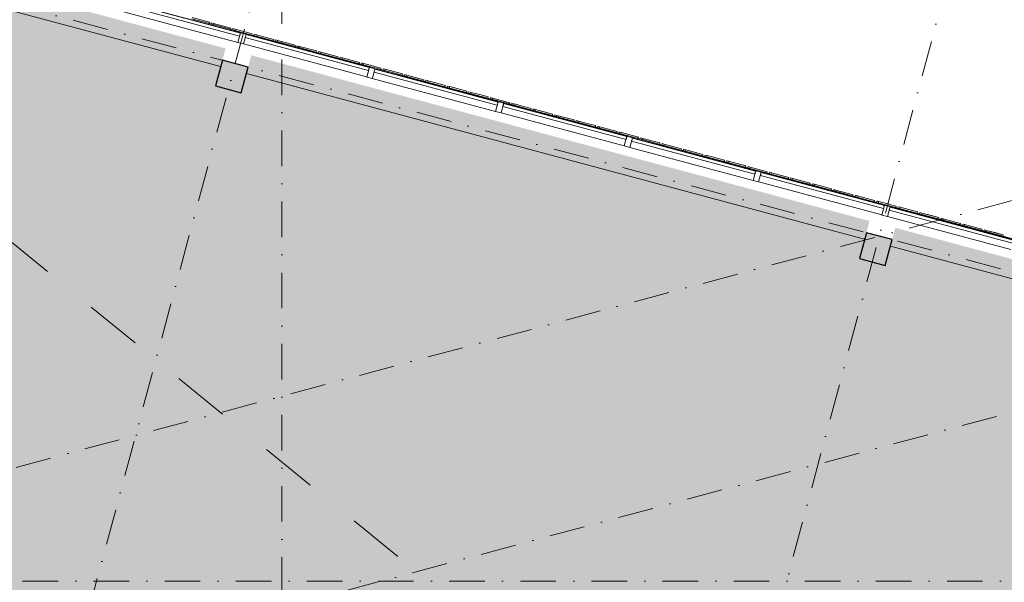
# Model space of a CAD drawing. Header units: millimetres. Extents: x -2530 to 151695, y -8763 to 71774.
# Tile 92 of 217: x 74343 to 85420, y 38487 to 44819. Entities that reach past the tile are written whole.
import ezdxf

# ---------------------------------------------------------------- set-up
doc = ezdxf.new("R2010")
doc.units = ezdxf.units.MM
doc.linetypes.add('Dash', pattern=[1270, 635, -635])
doc.linetypes.add('RR_Level', pattern=[800, 400, -200, 0, -200])
for name, color, linetype, lineweight in [('A-AREA-____-PATT', 32, 'Continuous', 9), ('A-DETL-____-OTLN', 90, 'Continuous', 13), ('A-FLOR-____-OTLN', 192, 'Continuous', 18), ('A-GLAZ-CURT-MCUT', 52, 'Continuous', 13), ('A-GLAZ-CURT-OTLN', 52, 'Continuous', 13), ('A-GLAZ-CWMG-MCUT', 51, 'Continuous', 13), ('A-GLAZ-CWMG-OTLN', 51, 'Continuous', 13), ('A-WALL-____-OTLN', 113, 'Continuous', 18), ('S-COLS-____-MCUT', 52, 'Continuous', 25), ('S-COLS-____-OTLN', 52, 'Continuous', 18), ('S-GRID-____-OTLN', 1, 'Continuous', 9)]:
    doc.layers.add(name, color=color, linetype=linetype, lineweight=lineweight)

# ---------------------------------------------------------------- blocks, each defined once
blk = doc.blocks.new('System Panel - Triple glas-676683-plot_V1 Copy 1')
at = {"layer": 'A-GLAZ-CURT-MCUT', "color": 250, "lineweight": 9}
for p, q in [((717.5, -17.5), (-717.5, -17.5)), ((-717.5, -17.5), (-717.5, -52.5)), ((-717.5, -52.5), (717.5, -52.5)), ((717.5, -52.5), (717.5, -17.5))]:
    blk.add_line(p, q, dxfattribs=at)
blk = doc.blocks.new('Rectangular Mullion - 65 x 114mm-464258-plot_V1 Copy 1')
at = {"layer": 'A-GLAZ-CWMG-OTLN', "color": 250, "lineweight": 9}
for p, q in [((95727, 39608), (97113, 39237)), ((95697, 39498), (97083, 39127))]:
    blk.add_line(p, q, dxfattribs=at)
blk = doc.blocks.new('Rectangular Mullion - 65 x 114mm-676679-plot_V1 Copy 1')
at = {"layer": 'A-GLAZ-CWMG-MCUT', "color": 250, "lineweight": 9}
for p, q in [((-32.5, 57), (32.5, 57)), ((-32.5, -57), (-32.5, 57)), ((32.5, 57), (32.5, -57)), ((32.5, -57), (-32.5, -57))]:
    blk.add_line(p, q, dxfattribs=at)
blk = doc.blocks.new('027_Gilde - ATC_FacadeModel_rvt-1-plot_V1 Copy 1')
at = {"layer": 'A-FLOR-____-OTLN', "color": 210}
for p, q in [((76280, 44827), (76521, 44763)), ((76521, 44763), (76714, 44711)), ((76714, 44711), (76763, 44698)), ((76763, 44698), (76956, 44646)), ((76956, 44646), (77004, 44633)), ((77004, 44633), (77197, 44581)), ((77197, 44581), (77245, 44568)), ((77245, 44568), (77487, 44504)), ((77487, 44504), (77728, 44439)), ((77728, 44439), (78452, 44245)), ((78452, 44245), (78646, 44193)), ((78646, 44193), (78694, 44180)), ((78694, 44180), (79128, 44064)), ((79128, 44064), (79611, 43935)), ((79611, 43935), (79853, 43870)), ((79853, 43870), (79901, 43857)), ((79901, 43857), (80094, 43805)), ((80094, 43805), (80336, 43740)), ((80336, 43740), (81108, 43534)), ((81108, 43534), (81349, 43469)), ((81349, 43469), (81591, 43404)), ((81591, 43404), (81784, 43352)), ((81784, 43352), (81832, 43339)), ((81832, 43339), (82025, 43288)), ((82025, 43288), (82508, 43158)), ((82508, 43158), (82556, 43145)), ((82556, 43145), (82991, 43029)), ((82991, 43029), (83281, 42951)), ((83281, 42951), (83474, 42900)), ((83474, 42900), (83522, 42887)), ((83522, 42887), (83763, 42822)), ((83763, 42822), (83957, 42770)), ((83957, 42770), (85212, 42434)), ((85212, 42434), (85695, 42304))]:
    blk.add_line(p, q, dxfattribs=at)
at = {"layer": 'A-WALL-____-OTLN', "color": 210}
for p, q in [((76604, 44290), (69714, 46136)), ((76477, 44790), (76284, 44842)), ((76284, 44842), (76477, 44790)), ((76477, 44790), (76471, 44768)), ((76471, 44768), (76473, 44775)), ((76473, 44775), (76477, 44790)), ((76499, 44784), (76495, 44769)), ((76495, 44769), (76499, 44784)), ((76525, 44777), (76499, 44784)), ((76525, 44777), (76499, 44784)), ((76519, 44755), (76521, 44763)), ((76519, 44755), (76521, 44763)), ((76525, 44777), (76521, 44763)), ((76521, 44763), (76525, 44777)), ((76718, 44725), (76525, 44777)), ((76525, 44777), (76718, 44725)), ((76712, 44703), (76714, 44711)), ((76712, 44703), (76714, 44711)), ((76718, 44725), (76714, 44711)), ((76714, 44711), (76718, 44725)), ((76741, 44719), (76737, 44705)), ((76737, 44705), (76741, 44719)), ((76766, 44712), (76741, 44719)), ((76766, 44712), (76741, 44719)), ((76761, 44690), (76766, 44712)), ((76761, 44690), (76763, 44698)), ((76766, 44712), (76763, 44698)), ((76960, 44661), (76766, 44712)), ((76766, 44712), (76960, 44661)), ((76954, 44638), (76956, 44646)), ((76960, 44661), (76956, 44646)), ((76956, 44646), (76960, 44661)), ((76982, 44655), (76978, 44640)), ((76978, 44640), (76982, 44655)), ((76982, 44655), (76995, 44651)), ((76982, 44655), (76995, 44651)), ((77008, 44648), (76995, 44651)), ((77008, 44648), (76995, 44651)), ((77008, 44648), (77004, 44633)), ((77004, 44633), (77008, 44648)), ((77201, 44596), (77008, 44648)), ((77008, 44648), (77201, 44596)), ((77002, 44625), (77004, 44633)), ((77002, 44625), (77004, 44633)), ((77195, 44574), (77197, 44581)), ((77195, 44574), (77197, 44581)), ((77201, 44596), (77197, 44581)), ((77197, 44581), (77201, 44596)), ((77224, 44590), (77220, 44575)), ((77220, 44575), (77224, 44590)), ((77249, 44583), (77224, 44590)), ((77249, 44583), (77224, 44590)), ((77243, 44561), (77249, 44583)), ((77243, 44561), (77245, 44568)), ((77249, 44583), (77245, 44568)), ((77443, 44531), (77249, 44583)), ((77249, 44583), (77443, 44531)), ((77443, 44531), (77437, 44509)), ((77437, 44509), (77443, 44531)), ((77465, 44525), (77461, 44511)), ((77461, 44511), (77465, 44525)), ((77465, 44525), (77478, 44522)), ((77465, 44525), (77478, 44522)), ((77491, 44518), (77478, 44522)), ((77491, 44518), (77478, 44522)), ((77485, 44496), (77487, 44504)), ((77491, 44518), (77487, 44504)), ((77487, 44504), (77491, 44518)), ((77684, 44467), (77491, 44518)), ((77491, 44518), (77684, 44467)), ((77684, 44467), (77678, 44444)), ((77678, 44444), (77684, 44467)), ((77707, 44460), (77703, 44446)), ((77703, 44446), (77707, 44460)), ((77732, 44454), (77707, 44460)), ((77726, 44431), (77732, 44454)), ((77726, 44431), (77728, 44439)), ((77732, 44454), (77728, 44439)), ((77925, 44402), (77732, 44454)), ((77732, 44454), (77925, 44402)), ((77925, 44402), (77919, 44380)), ((77919, 44380), (77925, 44402)), ((77944, 44381), (77948, 44396)), ((77974, 44389), (77948, 44396)), ((77974, 44389), (77948, 44396)), ((77974, 44389), (77968, 44367)), ((77968, 44367), (77970, 44374)), ((77970, 44374), (77974, 44389)), ((78167, 44337), (77974, 44389)), ((77974, 44389), (78070, 44363)), ((78167, 44337), (78070, 44363)), ((78161, 44315), (78167, 44337)), ((78190, 44331), (78186, 44316)), ((78186, 44316), (78190, 44331)), ((78190, 44331), (78202, 44328)), ((78190, 44331), (78202, 44328)), ((78215, 44324), (78202, 44328)), ((78215, 44324), (78202, 44328)), ((78215, 44324), (78209, 44302)), ((78215, 44324), (78312, 44298)), ((78215, 44324), (78312, 44298)), ((83849, 42349), (76894, 44212)), ((78408, 44272), (78312, 44298)), ((78408, 44272), (78312, 44298)), ((78402, 44250), (78404, 44258)), ((78402, 44250), (78404, 44258)), ((78408, 44272), (78404, 44258)), ((78404, 44258), (78408, 44272)), ((78427, 44252), (78431, 44266)), ((78456, 44260), (78431, 44266)), ((78456, 44260), (78431, 44266)), ((78450, 44237), (78452, 44245)), ((78456, 44260), (78452, 44245)), ((78650, 44208), (78456, 44260)), ((78456, 44260), (78650, 44208)), ((78650, 44208), (78644, 44186)), ((78646, 44193), (78650, 44208)), ((78673, 44202), (78669, 44187)), ((78669, 44187), (78673, 44202)), ((78698, 44195), (78673, 44202)), ((78698, 44195), (78673, 44202)), ((78644, 44186), (78646, 44193)), ((78692, 44173), (78694, 44180)), ((78692, 44173), (78694, 44180)), ((78698, 44195), (78694, 44180)), ((78694, 44180), (78698, 44195)), ((78891, 44143), (78698, 44195)), ((78698, 44195), (78794, 44169)), ((78891, 44143), (78794, 44169)), ((78885, 44121), (78891, 44143)), ((78914, 44137), (78910, 44122)), ((78910, 44122), (78914, 44137)), ((78939, 44130), (78914, 44137)), ((78914, 44137), (78927, 44133)), ((78939, 44130), (78927, 44133)), ((78939, 44130), (78933, 44108)), ((78933, 44108), (78935, 44116)), ((78935, 44116), (78939, 44130)), ((79132, 44078), (78939, 44130)), ((78939, 44130), (79036, 44104)), ((79132, 44078), (79036, 44104)), ((79126, 44056), (79128, 44064)), ((79126, 44056), (79128, 44064)), ((79132, 44078), (79128, 44064)), ((79128, 44064), (79132, 44078)), ((79156, 44072), (79152, 44058)), ((79152, 44058), (79156, 44072)), ((79181, 44065), (79156, 44072)), ((79181, 44065), (79156, 44072)), ((79181, 44065), (79175, 44043)), ((79374, 44014), (79181, 44065)), ((79181, 44065), (79374, 44014)), ((79368, 43992), (79374, 44014)), ((79368, 43992), (79370, 43999)), ((79374, 44014), (79370, 43999)), ((79397, 44007), (79394, 43993)), ((79394, 43993), (79397, 44007)), ((79422, 44001), (79397, 44007)), ((79422, 44001), (79397, 44007)), ((79416, 43979), (79418, 43986)), ((79416, 43979), (79418, 43986)), ((79422, 44001), (79418, 43986)), ((79418, 43986), (79422, 44001)), ((79422, 44001), (79519, 43975)), ((79422, 44001), (79519, 43975)), ((79615, 43949), (79519, 43975)), ((79615, 43949), (79519, 43975)), ((79609, 43927), (79611, 43935)), ((79609, 43927), (79611, 43935)), ((79615, 43949), (79611, 43935)), ((79611, 43935), (79615, 43949)), ((79639, 43943), (79635, 43928)), ((79635, 43928), (79639, 43943)), ((79663, 43936), (79639, 43943)), ((79663, 43936), (79639, 43943)), ((79663, 43936), (79657, 43914)), ((79657, 43914), (79659, 43922)), ((79659, 43922), (79663, 43936)), ((79857, 43884), (79663, 43936)), ((79663, 43936), (79857, 43884)), ((79851, 43862), (79853, 43870)), ((79851, 43862), (79853, 43870)), ((79857, 43884), (79853, 43870)), ((79853, 43870), (79857, 43884)), ((79880, 43878), (79877, 43863)), ((79877, 43863), (79880, 43878)), ((79905, 43871), (79880, 43878)), ((79905, 43871), (79880, 43878)), ((79899, 43849), (79905, 43871)), ((79905, 43871), (79901, 43857)), ((79905, 43871), (80001, 43846)), ((79905, 43871), (80001, 43846)), ((79899, 43849), (79901, 43857)), ((80098, 43820), (80001, 43846)), ((80098, 43820), (80001, 43846)), ((80092, 43797), (80094, 43805)), ((80094, 43805), (80098, 43820)), ((80122, 43813), (80118, 43799)), ((80118, 43799), (80122, 43813)), ((80146, 43807), (80122, 43813)), ((80122, 43813), (80134, 43810)), ((80146, 43807), (80134, 43810)), ((80146, 43807), (80140, 43785)), ((80140, 43785), (80146, 43807)), ((80339, 43755), (80146, 43807)), ((80146, 43807), (80243, 43781)), ((80339, 43755), (80243, 43781)), ((80339, 43755), (80333, 43733)), ((80336, 43740), (80339, 43755)), ((80333, 43733), (80336, 43740)), ((80364, 43749), (80360, 43734)), ((80360, 43734), (80364, 43749)), ((80388, 43742), (80364, 43749)), ((80364, 43749), (80376, 43745)), ((80388, 43742), (80376, 43745)), ((80388, 43742), (80382, 43720)), ((80382, 43720), (80388, 43742)), ((80581, 43690), (80388, 43742)), ((80388, 43742), (80581, 43690)), ((80581, 43690), (80575, 43668)), ((80575, 43668), (80581, 43690)), ((80601, 43669), (80605, 43684)), ((80605, 43684), (80617, 43681)), ((80605, 43684), (80617, 43681)), ((80629, 43677), (80617, 43681)), ((80629, 43677), (80617, 43681)), ((80629, 43677), (80623, 43655)), ((80623, 43655), (80625, 43663)), ((80625, 43663), (80629, 43677)), ((80629, 43677), (80726, 43651)), ((80629, 43677), (80726, 43651)), ((80822, 43626), (80726, 43651)), ((80822, 43626), (80726, 43651)), ((80816, 43603), (80822, 43626)), ((80816, 43603), (80818, 43611)), ((80822, 43626), (80818, 43611)), ((80847, 43619), (80843, 43605)), ((80843, 43605), (80847, 43619)), ((80870, 43613), (80847, 43619)), ((80847, 43619), (80858, 43616)), ((80870, 43613), (80858, 43616)), ((80870, 43613), (80864, 43591)), ((81064, 43561), (80870, 43613)), ((80870, 43613), (81064, 43561)), ((81058, 43539), (81064, 43561)), ((81058, 43539), (81060, 43546)), ((81064, 43561), (81060, 43546)), ((81088, 43554), (81084, 43540)), ((81084, 43540), (81088, 43554)), ((81112, 43548), (81088, 43554)), ((81088, 43554), (81100, 43551)), ((81112, 43548), (81100, 43551)), ((81106, 43526), (81108, 43534)), ((81112, 43548), (81108, 43534)), ((81305, 43496), (81112, 43548)), ((81112, 43548), (81305, 43496)), ((81305, 43496), (81299, 43474)), ((81299, 43474), (81305, 43496)), ((81330, 43490), (81326, 43475)), ((81326, 43475), (81330, 43490)), ((81353, 43483), (81330, 43490)), ((81353, 43483), (81330, 43490)), ((81347, 43461), (81349, 43469)), ((81353, 43483), (81349, 43469)), ((81546, 43432), (81353, 43483)), ((81353, 43483), (81546, 43432)), ((81546, 43432), (81540, 43409)), ((81540, 43409), (81546, 43432)), ((81571, 43425), (81567, 43410)), ((81567, 43410), (81571, 43425)), ((81595, 43419), (81571, 43425)), ((81589, 43396), (81591, 43404)), ((81589, 43396), (81591, 43404)), ((81595, 43419), (81591, 43404)), ((81591, 43404), (81595, 43419)), ((81595, 43419), (81691, 43393)), ((81595, 43419), (81691, 43393)), ((81788, 43367), (81691, 43393)), ((81788, 43367), (81691, 43393)), ((81782, 43345), (81784, 43352)), ((81782, 43345), (81784, 43352)), ((81788, 43367), (81784, 43352)), ((81784, 43352), (81788, 43367)), ((81813, 43360), (81809, 43346)), ((81809, 43346), (81813, 43360)), ((81836, 43354), (81813, 43360)), ((81813, 43360), (81824, 43357)), ((81836, 43354), (81824, 43357)), ((81830, 43332), (81832, 43339)), ((81830, 43332), (81832, 43339)), ((81836, 43354), (81832, 43339)), ((81832, 43339), (81836, 43354)), ((82029, 43302), (81836, 43354)), ((81836, 43354), (81933, 43328)), ((82029, 43302), (81933, 43328)), ((82023, 43280), (82025, 43288)), ((82023, 43280), (82025, 43288)), ((82029, 43302), (82025, 43288)), ((82025, 43288), (82029, 43302)), ((82054, 43295), (82050, 43281)), ((82050, 43281), (82054, 43295)), ((82077, 43289), (82054, 43295)), ((82077, 43289), (82054, 43295)), ((82077, 43289), (82072, 43267)), ((82072, 43267), (82077, 43289)), ((82271, 43237), (82077, 43289)), ((82077, 43289), (82271, 43237)), ((82271, 43237), (82265, 43215)), ((82265, 43215), (82271, 43237)), ((82296, 43231), (82292, 43216)), ((82292, 43216), (82296, 43231)), ((82296, 43231), (82307, 43228)), ((82296, 43231), (82307, 43228)), ((82319, 43225), (82307, 43228)), ((82319, 43225), (82307, 43228)), ((82313, 43202), (82315, 43210)), ((82313, 43202), (82315, 43210)), ((82319, 43225), (82315, 43210)), ((82315, 43210), (82319, 43225)), ((82512, 43173), (82319, 43225)), ((82319, 43225), (82512, 43173)), ((82506, 43151), (82512, 43173)), ((82506, 43151), (82508, 43158)), ((82512, 43173), (82508, 43158)), ((82537, 43166), (82533, 43152)), ((82533, 43152), (82537, 43166)), ((82537, 43166), (82549, 43163)), ((82537, 43166), (82549, 43163)), ((82560, 43160), (82549, 43163)), ((82560, 43160), (82549, 43163)), ((82554, 43138), (82556, 43145)), ((82554, 43138), (82556, 43145)), ((82560, 43160), (82556, 43145)), ((82556, 43145), (82560, 43160)), ((82753, 43108), (82560, 43160)), ((82560, 43160), (82657, 43134)), ((82753, 43108), (82657, 43134)), ((82748, 43086), (82753, 43108)), ((82748, 43086), (82750, 43094)), ((82753, 43108), (82750, 43094)), ((82779, 43101), (82775, 43087)), ((82775, 43087), (82779, 43101)), ((82802, 43095), (82779, 43101)), ((82802, 43095), (82779, 43101)), ((82802, 43095), (82796, 43073)), ((82796, 43073), (82802, 43095)), ((82995, 43043), (82802, 43095)), ((82802, 43095), (82898, 43069)), ((82995, 43043), (82898, 43069)), ((82995, 43043), (82989, 43021)), ((82989, 43021), (82991, 43029)), ((82991, 43029), (82995, 43043)), ((83020, 43037), (83016, 43022)), ((83016, 43022), (83020, 43037)), ((83043, 43031), (83020, 43037)), ((83020, 43037), (83032, 43034)), ((83043, 43031), (83032, 43034)), ((83043, 43031), (83037, 43008)), ((83037, 43008), (83043, 43031)), ((83236, 42979), (83043, 43031)), ((83043, 43031), (83236, 42979)), ((83236, 42979), (83230, 42957)), ((83230, 42957), (83236, 42979)), ((83262, 42972), (83258, 42957)), ((83258, 42957), (83262, 42972)), ((83262, 42972), (83273, 42969)), ((83262, 42972), (83273, 42969)), ((83284, 42966), (83273, 42969)), ((83284, 42966), (83273, 42969)), ((83279, 42944), (83281, 42951)), ((83279, 42944), (83281, 42951)), ((83284, 42966), (83281, 42951)), ((83281, 42951), (83284, 42966)), ((83478, 42914), (83284, 42966)), ((83284, 42966), (83478, 42914)), ((83472, 42892), (83478, 42914)), ((83472, 42892), (83474, 42900)), ((83478, 42914), (83474, 42900)), ((83503, 42907), (83500, 42893)), ((83500, 42893), (83503, 42907)), ((83503, 42907), (83515, 42904)), ((83503, 42907), (83515, 42904)), ((83526, 42901), (83515, 42904)), ((83526, 42901), (83515, 42904)), ((83520, 42879), (83522, 42887)), ((83520, 42879), (83522, 42887)), ((83526, 42901), (83522, 42887)), ((83522, 42887), (83526, 42901)), ((83719, 42849), (83526, 42901)), ((83526, 42901), (83719, 42849)), ((83713, 42827), (83719, 42849)), ((83713, 42827), (83715, 42835)), ((83719, 42849), (83715, 42835)), ((83741, 42828), (83745, 42842)), ((83767, 42836), (83745, 42842)), ((83767, 42836), (83745, 42842)), ((83761, 42814), (83763, 42822)), ((83767, 42836), (83763, 42822)), ((83961, 42785), (83767, 42836)), ((83767, 42836), (83961, 42785)), ((83961, 42785), (83955, 42763)), ((83955, 42763), (83957, 42770)), ((83957, 42770), (83961, 42785)), ((83986, 42778), (83983, 42763)), ((83983, 42763), (83986, 42778)), ((83986, 42778), (83998, 42775)), ((83986, 42778), (83998, 42775)), ((84009, 42772), (83998, 42775)), ((84009, 42772), (83998, 42775)), ((84009, 42772), (84003, 42750)), ((84003, 42750), (84009, 42772)), ((84202, 42720), (84009, 42772)), ((84009, 42772), (84202, 42720)), ((84202, 42720), (84196, 42698)), ((84196, 42698), (84202, 42720)), ((84228, 42713), (84224, 42699)), ((84224, 42699), (84228, 42713)), ((84250, 42707), (84228, 42713)), ((84250, 42707), (84228, 42713)), ((84244, 42685), (84246, 42693)), ((84244, 42685), (84246, 42693)), ((84250, 42707), (84246, 42693)), ((84246, 42693), (84250, 42707)), ((84443, 42655), (84250, 42707)), ((84250, 42707), (84443, 42655)), ((84443, 42655), (84439, 42641)), ((84439, 42641), (84443, 42655)), ((84466, 42634), (84470, 42648)), ((84470, 42648), (84481, 42645)), ((84470, 42648), (84481, 42645)), ((84437, 42633), (84439, 42641)), ((84437, 42633), (84439, 42641)), ((84492, 42642), (84481, 42645)), ((84492, 42642), (84481, 42645)), ((84486, 42620), (84488, 42628)), ((84486, 42620), (84488, 42628)), ((84492, 42642), (84488, 42628)), ((84488, 42628), (84492, 42642)), ((84685, 42591), (84492, 42642)), ((84492, 42642), (84588, 42617)), ((84685, 42591), (84588, 42617)), ((84679, 42568), (84685, 42591)), ((84711, 42584), (84707, 42569)), ((84707, 42569), (84711, 42584)), ((84711, 42584), (84722, 42581)), ((84711, 42584), (84722, 42581)), ((84733, 42578), (84722, 42581)), ((84733, 42578), (84722, 42581)), ((84733, 42578), (84727, 42556)), ((84727, 42556), (84729, 42563)), ((84729, 42563), (84733, 42578)), ((84733, 42578), (84830, 42552)), ((84733, 42578), (84830, 42552)), ((84926, 42526), (84830, 42552)), ((84926, 42526), (84830, 42552)), ((84920, 42504), (84926, 42526)), ((84953, 42519), (84949, 42504)), ((84949, 42504), (84953, 42519)), ((84974, 42513), (84953, 42519)), ((84974, 42513), (84968, 42491)), ((84974, 42513), (85071, 42487)), ((84974, 42513), (85071, 42487)), ((85168, 42461), (85071, 42487)), ((85168, 42461), (85071, 42487)), ((85162, 42439), (85164, 42447)), ((85162, 42439), (85164, 42447)), ((85168, 42461), (85164, 42447)), ((85164, 42447), (85168, 42461)), ((85194, 42454), (85190, 42440)), ((85190, 42440), (85194, 42454)), ((85194, 42454), (85205, 42451)), ((85194, 42454), (85205, 42451)), ((85216, 42448), (85205, 42451)), ((85216, 42448), (85205, 42451)), ((85210, 42426), (85212, 42434)), ((85210, 42426), (85212, 42434)), ((85216, 42448), (85212, 42434)), ((85212, 42434), (85216, 42448)), ((85216, 42448), (85312, 42422)), ((85216, 42448), (85409, 42397)), ((85409, 42397), (85312, 42422)), ((85403, 42374), (85409, 42397)), ((85403, 42374), (85405, 42382)), ((85409, 42397), (85405, 42382)), ((88505, 41101), (84139, 42271))]:
    blk.add_line(p, q, dxfattribs=at)
at = {"layer": 'A-GLAZ-CURT-OTLN', "color": 210, "lineweight": 18, "rotation": 164.9999999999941}
for p in [(76120, 44803), (77569, 44414), (79018, 44026), (80467, 43638), (81916, 43250), (83365, 42862), (84814, 42473)]:
    blk.add_blockref('System Panel - Triple glas-676683-plot_V1 Copy 1', p, dxfattribs=at)
at = {"layer": 'A-GLAZ-CWMG-OTLN', "color": 210, "lineweight": 18}
for p in [(-20284, 5435), (-18836, 5047), (-17387, 4659), (-15938, 4271), (-14489, 3882), (-13040, 3494), (-11591, 3106)]:
    blk.add_blockref('Rectangular Mullion - 65 x 114mm-464258-plot_V1 Copy 1', p, dxfattribs=at)
at = {"layer": 'A-GLAZ-CWMG-OTLN', "color": 210, "lineweight": 18, "extrusion": (0, 0, -1), "rotation": 15.00000000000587}
for p in [(-76845, 44609), (-78294, 44220), (-79743, 43832), (-81191, 43444), (-82640, 43056), (-84089, 42667)]:
    blk.add_blockref('Rectangular Mullion - 65 x 114mm-676679-plot_V1 Copy 1', p, dxfattribs=at)
blk = doc.blocks.new('NLRS_28_SC_LIB_kolom recht_generiek_ISR - kolom beton_ONTWERP-6193513-plot_V1 Copy 1')
at = {"layer": 'S-COLS-____-OTLN', "lineweight": 13}
blk.add_hatch(color=256, dxfattribs=at).paths.add_polyline_path([(150, -150), (150, 150), (-150, 150), (-150, -150)])
at = {"layer": 'S-COLS-____-MCUT'}
for p, q in [((150, 150), (-150, 150)), ((-150, 150), (-150, -150)), ((150, -150), (150, 150)), ((-150, -150), (150, -150))]:
    blk.add_line(p, q, dxfattribs=at)

msp = doc.modelspace()

# ---------------------------------------------------------------- hatches: boundary and pattern name
at = {"layer": 'A-AREA-____-PATT', "transparency": 33554509}
msp.add_hatch(color=50, dxfattribs=at).paths.add_polyline_path([(97635.5108, 30967.6958), (98300, 30992.5264), (98300, 31075), (98500, 31075), (98500, 38200), (98350, 38200), (98350, 38683.1688), (93369.6917, 40017.6387), (93256.4588, 39595.0477), (92966.681, 39672.6934), (93079.914, 40095.2845), (88849.6498, 41228.7806), (88736.4168, 40806.1893), (88446.639, 40883.835), (88559.872, 41306.4263), (84193.9323, 42476.2766), (84080.6992, 42053.6851), (83790.9214, 42131.3308), (83904.1545, 42553.9224), (76948.9283, 44417.5701), (76835.6951, 43994.9781), (76545.9174, 44072.6238), (76659.1506, 44495.2158), (69567.1273, 46395.5182), (69597.0131, 46283.9828), (69669.4575, 46303.3942), (69747.1032, 46013.6165), (69674.6588, 45994.205), (71849.6589, 37876.9939), (97514.9497, 31000)])

# ---------------------------------------------------------------- linework, layer by layer
at = {"layer": 'A-DETL-____-OTLN', "linetype": 'Dash', "lineweight": 9}
msp.add_line((70222.9092, 45590.1805), (88151.4987, 31006.149), dxfattribs=at)
at = {"layer": 'S-GRID-____-OTLN', "linetype": 'RR_Level'}
for p, q in [((77291.485, 70774.2271), (77291.485, -6763.3674)), ((60261.7736, 48746.5298), (149633.2911, 24799.5039)), ((67864.6299, 11094.0622), (77964.8369, 48788.5481)), ((75177.7869, 9409.3119), (85277.994, 47103.7978)), ((90146.5493, 44025.6431), (-68.3933, 19852.6221)), ((90741.8331, 41804.0137), (-68.3933, 17471.4868)), ((-34.3191, 38500), (143998.0499, 38500))]:
    msp.add_line(p, q, dxfattribs=at)

# ---------------------------------------------------------------- block references
at = {"lineweight": 5}
msp.add_blockref('027_Gilde - ATC_FacadeModel_rvt-1-plot_V1 Copy 1', (0, 0), dxfattribs=at)
at = {"layer": 'S-COLS-____-OTLN', "lineweight": 13, "rotation": 345.0000000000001}
for p in [(76729.6291, 44178.6898), (83974.6332, 42237.3968)]:
    msp.add_blockref('NLRS_28_SC_LIB_kolom recht_generiek_ISR - kolom beton_ONTWERP-6193513-plot_V1 Copy 1', p, dxfattribs=at)

doc.saveas('drawing.dxf')
